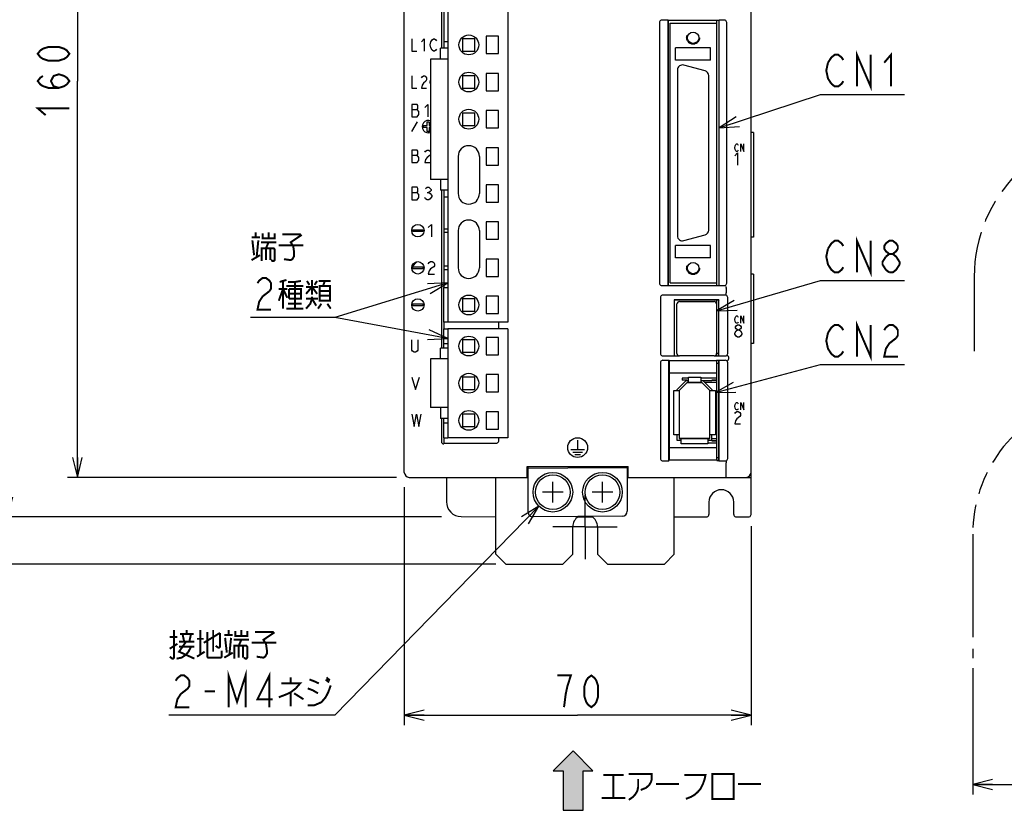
# Model space of a CAD drawing. Extents: x 61 to 816, y 33 to 560.
# Tile 4 of 20: x 332 to 531, y 213 to 372. Entities that reach past the tile are written whole.
import ezdxf

# ---------------------------------------------------------------- set-up
doc = ezdxf.new("R2010")
doc.units = 0
doc.header["$LTSCALE"] = 46.2
for name, pattern in [('CENTER', [0.6, 0.375, -0.075, 0.075, -0.075]), ('HIDDEN', [0.2, 0.1, -0.1]), ('PHANTOM', [0.8, 0.45, -0.05, 0.1, -0.05, 0.1, -0.05])]:
    doc.linetypes.add(name, pattern=pattern)
doc.layers.get('0').update_dxf_attribs({"linetype": 'CONTINUOUS'})
for name, color, linetype in [('ALL_AXIS', 7, 'CONTINUOUS'), ('ALL_CURVE', 7, 'CONTINUOUS'), ('ALL_DIM', 7, 'CONTINUOUS'), ('ALL_FEATURES', 7, 'CONTINUOUS'), ('ALL_NOTE', 7, 'CONTINUOUS'), ('DEFAULT_2', 8, 'HIDDEN')]:
    doc.layers.add(name, color=color, linetype=linetype)
doc.dimstyles.get("Standard").update_dxf_attribs({"dimtxt": 2.5, "dimasz": 2.5, "dimexe": 1.25, "dimexo": 0.625, "dimtad": 1, "dimcen": 2.5, "dimazin": 3, "dimtfac": 1, "dimtmove": 0, "dimatfit": 3})

# ---------------------------------------------------------------- blocks, each defined once
blk = doc.blocks.new('_OPEN')
at = {"color": 0, "linetype": 'BYBLOCK'}
for p, q in [((0, 0), (-1, 0.25)), ((-1, -0.25), (0, 0)), ((-1, 0), (0, 0))]:
    blk.add_line(p, q, dxfattribs=at)
blk = doc.blocks.new('*D3')
at = {"layer": 'ALL_DIM', "color": 2, "linetype": 'CONTINUOUS'}
for p, q in [((600, 270.66), (600, 216)), ((524.75, 241.5), (524.75, 216)), ((524.75, 218), (562.38, 218)), ((600, 218), (562.38, 218))]:
    blk.add_line(p, q, dxfattribs=at)
at = {"layer": 'ALL_DIM', "color": 2, "linetype": 'CONTINUOUS', "xscale": 4, "yscale": 4, "zscale": 4, "rotation": 180}
blk.add_blockref('_OPEN', (524.75, 218), dxfattribs=at)
at = {"layer": 'ALL_DIM', "color": 2, "linetype": 'CONTINUOUS', "xscale": 4, "yscale": 4, "zscale": 4}
blk.add_blockref('_OPEN', (600, 218), dxfattribs=at)
blk = doc.blocks.new('*D4')
at = {"layer": 'ALL_DIM', "color": 2, "linetype": 'CONTINUOUS'}
for p, q in [((409, 440), (342, 440)), ((344, 440), (344, 360)), ((344, 280), (344, 360)), ((408.45, 280), (342, 280))]:
    blk.add_line(p, q, dxfattribs=at)
at = {"layer": 'ALL_DIM', "color": 2, "linetype": 'CONTINUOUS', "xscale": 4, "yscale": 4, "zscale": 4}
for p, rotation in [((344, 440), 90), ((344, 280), 270)]:
    blk.add_blockref('_OPEN', p, dxfattribs=dict(at, rotation=rotation))
blk = doc.blocks.new('*D5')
at = {"layer": 'ALL_DIM', "color": 2, "linetype": 'CONTINUOUS'}
for p, q in [((410, 278.05), (410, 230)), ((480, 270.16), (480, 230)), ((410, 232), (445, 232)), ((480, 232), (445, 232))]:
    blk.add_line(p, q, dxfattribs=at)
at = {"layer": 'ALL_DIM', "color": 2, "linetype": 'CONTINUOUS', "xscale": 4, "yscale": 4, "zscale": 4, "rotation": 180}
blk.add_blockref('_OPEN', (410, 232), dxfattribs=at)
at = {"layer": 'ALL_DIM', "color": 2, "linetype": 'CONTINUOUS', "xscale": 4, "yscale": 4, "zscale": 4}
blk.add_blockref('_OPEN', (480, 232), dxfattribs=at)
blk = doc.blocks.new('*D9')
at = {"layer": 'ALL_DIM', "color": 2, "linetype": 'CONTINUOUS'}
for p, q in [((409, 440), (328, 440)), ((330, 440), (330, 356)), ((330, 272), (330, 356)), ((417.54, 272), (328, 272))]:
    blk.add_line(p, q, dxfattribs=at)
at = {"layer": 'ALL_DIM', "color": 2, "linetype": 'CONTINUOUS', "xscale": 4, "yscale": 4, "zscale": 4}
for p, rotation in [((330, 440), 90), ((330, 272), 270)]:
    blk.add_blockref('_OPEN', p, dxfattribs=dict(at, rotation=rotation))
blk = doc.blocks.new('*D10')
at = {"layer": 'ALL_DIM', "color": 2, "linetype": 'CONTINUOUS'}
for p, q in [((428.5, 457.5), (314, 457.5)), ((316, 457.5), (316, 360)), ((316, 262.5), (316, 360)), ((428.5, 262.5), (314, 262.5))]:
    blk.add_line(p, q, dxfattribs=at)
at = {"layer": 'ALL_DIM', "color": 2, "linetype": 'CONTINUOUS', "xscale": 4, "yscale": 4, "zscale": 4}
for p, rotation in [((316, 457.5), 90), ((316, 262.5), 270)]:
    blk.add_blockref('_OPEN', p, dxfattribs=dict(at, rotation=rotation))
blk = doc.blocks.new('ARROW_BL1', base_point=(444.08, 218.78))
at = {"color": 7, "linetype": 'CONTINUOUS'}
for p, q in [((444.08, 224.78), (440.08, 220.78)), ((448.08, 220.78), (444.08, 224.78)), ((440.08, 220.78), (442.08, 220.78)), ((442.08, 220.78), (442.08, 212.78)), ((446.08, 212.78), (446.08, 220.78)), ((446.08, 220.78), (448.08, 220.78)), ((442.08, 212.78), (446.08, 212.78))]:
    blk.add_line(p, q, dxfattribs=at)
for points in [[(440.08, 220.78), (444.08, 224.78), (442.08, 220.78)], [(444.08, 224.78), (446.08, 212.78), (442.08, 220.78)], [(446.08, 212.78), (444.08, 224.78), (446.08, 220.78)], [(444.08, 224.78), (448.08, 220.78), (446.08, 220.78)], [(446.08, 212.78), (442.08, 212.78), (442.08, 220.78)]]:
    blk.add_solid(points, dxfattribs=at)

msp = doc.modelspace()

# ---------------------------------------------------------------- linework, layer by layer
at = {"color": 7, "linetype": 'CONTINUOUS'}
for p, q in [((418, 386.3), (418, 368)), ((418, 336.6), (418, 318.3)), ((418, 311.3), (418, 310)), ((467.35, 300.05), (466.08, 300.05)), ((473.1, 300.05), (469.85, 300.05)), ((473.1, 299.65), (472.1, 299.65)), ((473.1, 299.55), (472.1, 299.55)), ((418, 288), (418, 286.755)), ((471.3, 286.95), (473.1, 286.95)), ((472.1, 287.45), (473.1, 287.45)), ((472.1, 287.35), (473.1, 287.35))]:
    msp.add_line(p, q, dxfattribs=at)
at = {"layer": 'ALL_AXIS', "color": 7, "linetype": 'CONTINUOUS'}
for p, q in [((418.775, 393.3), (418.775, 311.3)), ((430.925, 388.1), (430.925, 311.3)), ((473.1, 371.7), (473.1, 372.26)), ((426.525, 369.05), (426.525, 365.55)), ((429.025, 369.05), (426.525, 369.05)), ((429.025, 365.55), (429.025, 369.05)), ((415.325, 364.45), (415.325, 340.15)), ((418.775, 364.45), (415.325, 364.45)), ((426.525, 365.55), (429.025, 365.55)), ((465.15, 362.25), (465.15, 328.75)), ((470.709, 362.064), (466.409, 363.216)), ((426.525, 361.55), (426.525, 358.05)), ((429.025, 361.55), (426.525, 361.55)), ((429.025, 358.05), (429.025, 361.55)), ((471.45, 329.902), (471.45, 361.098)), ((426.525, 358.05), (429.025, 358.05)), ((426.525, 354.05), (426.525, 350.55)), ((429.025, 354.05), (426.525, 354.05)), ((429.025, 350.55), (429.025, 354.05)), ((426.525, 350.55), (429.025, 350.55)), ((426.525, 346.55), (426.525, 343.05)), ((429.025, 346.55), (426.525, 346.55)), ((429.025, 343.05), (429.025, 346.55)), ((426.525, 343.05), (429.025, 343.05)), ((418.775, 340.15), (415.325, 340.15)), ((429.025, 339.05), (426.525, 339.05)), ((426.525, 339.05), (426.525, 335.55)), ((429.025, 335.55), (429.025, 339.05)), ((426.525, 335.55), (429.025, 335.55)), ((429.025, 331.55), (426.525, 331.55)), ((426.525, 331.55), (426.525, 328.05)), ((429.025, 328.05), (429.025, 331.55)), ((426.525, 328.05), (429.025, 328.05)), ((466.409, 327.784), (470.709, 328.936)), ((429.025, 324.05), (426.525, 324.05)), ((426.525, 324.05), (426.525, 320.55)), ((429.025, 320.55), (429.025, 324.05)), ((426.525, 320.55), (429.025, 320.55)), ((473.1, 318.74), (473.1, 319.3)), ((429.025, 316.55), (426.525, 316.55)), ((426.525, 316.55), (426.525, 313.05)), ((429.025, 313.05), (429.025, 316.55)), ((465.05, 305), (465.05, 315)), ((465.55, 315.5), (472.55, 315.5)), ((473.05, 315), (473.05, 305)), ((473.1, 314.905), (473.05, 314.905)), ((473.1, 304.55), (473.1, 315.8)), ((426.525, 313.05), (429.025, 313.05)), ((430.925, 311.3), (418.775, 311.3)), ((430.925, 310), (418.775, 310)), ((418.775, 310), (418.775, 288)), ((429.025, 308.25), (426.525, 308.25)), ((426.525, 308.25), (426.525, 304.75)), ((429.025, 304.75), (429.025, 308.25)), ((430.925, 310), (430.925, 288)), ((424.275, 307.75), (421.775, 307.75)), ((421.775, 307.75), (421.775, 305.25)), ((424.275, 305.25), (424.275, 307.75)), ((421.775, 305.25), (424.275, 305.25)), ((426.525, 304.75), (429.025, 304.75)), ((472.55, 304.5), (465.55, 304.5)), ((473.1, 305.095), (473.05, 305.095)), ((473.1, 305.05), (473.5, 305.05)), ((418.775, 303.9), (415.325, 303.9)), ((415.325, 303.9), (415.325, 294.1)), ((473.1, 284), (473.1, 303.602)), ((473.1, 303.05), (473.5, 303.05)), ((429.025, 300.75), (426.525, 300.75)), ((426.525, 300.75), (426.525, 297.25)), ((429.025, 297.25), (429.025, 300.75)), ((426.525, 297.25), (429.025, 297.25)), ((418.775, 294.1), (415.325, 294.1)), ((429.025, 293.25), (426.525, 293.25)), ((426.525, 293.25), (426.525, 289.75)), ((429.025, 289.75), (429.025, 293.25)), ((426.525, 289.75), (429.025, 289.75)), ((430.925, 288), (418.775, 288)), ((473.1, 284), (473.5, 284)), ((455, 282.122), (455.2, 282.126))]:
    msp.add_line(p, q, dxfattribs=at)
at = {"layer": 'ALL_AXIS', "color": 7, "linetype": 'CENTER'}
for q in [(446.5, 276.5), (440, 270), (453, 270), (446.5, 263.5)]:
    msp.add_line((446.5, 270), q, dxfattribs=at)
at = {"layer": 'ALL_AXIS', "color": 3, "linetype": 'CONTINUOUS'}
for p, q in [((444, 264.5), (444, 270)), ((449, 270), (449, 264.5)), ((442, 262.5), (444, 264.5)), ((449, 264.5), (451, 262.5)), ((430.5, 262.5), (442, 262.5)), ((451, 262.5), (462.5, 262.5))]:
    msp.add_line(p, q, dxfattribs=at)
at = {"layer": 'ALL_AXIS', "color": 7, "linetype": 'CONTINUOUS'}
for centre, radius in [((423.025, 367.3), 2), ((423.025, 359.8), 2), ((423.025, 352.3), 2), ((423.025, 314.8), 2), ((423.025, 306.5), 2), ((423.025, 299), 2), ((423.025, 291.5), 2), ((440, 277), 4), ((440, 277), 3.5), ((450, 277), 4), ((450, 277), 3.5)]:
    msp.add_circle(centre, radius, dxfattribs=at)
for centre, radius, start, end in [((466.15, 362.25), 1, 75, 180), ((470.45, 361.098), 1, 0, 75), ((466.15, 328.75), 1, 180, 285), ((470.45, 329.902), 1, 285, 360), ((465.55, 315), 0.5, 90, 180), ((472.55, 315), 0.5, 0, 90), ((465.55, 305), 0.5, 180, 270), ((472.55, 305), 0.5, 270, 360)]:
    msp.add_arc(centre, radius, start, end, dxfattribs=at)
at = {"layer": 'ALL_AXIS', "color": 3, "linetype": 'CONTINUOUS'}
for start, end in [(122.98128, 180), (0, 57.93177)]:
    msp.add_arc((446.5, 270), 2.5, start, end, dxfattribs=at)
at = {"layer": 'ALL_CURVE', "color": 4, "linetype": 'CONTINUOUS'}
for p, q in [((411.5, 368.55), (411.5, 366.05)), ((413.5, 367.925), (414, 368.55)), ((414, 368.55), (414, 366.05)), ((415.25, 367.3), (415.375, 367.925)), ((415.375, 367.925), (415.625, 368.342)), ((415.625, 368.342), (415.875, 368.55)), ((415.875, 368.55), (416.125, 368.55)), ((416.125, 368.55), (416.375, 368.342)), ((416.375, 368.342), (416.5, 368.133)), ((411.5, 366.05), (412.5, 366.05)), ((415.375, 366.675), (415.25, 367.3)), ((415.625, 366.258), (415.375, 366.675)), ((415.875, 366.05), (415.625, 366.258)), ((416.125, 366.05), (415.875, 366.05)), ((416.375, 366.258), (416.125, 366.05)), ((416.5, 366.467), (416.375, 366.258)), ((411.5, 361.05), (411.5, 358.55)), ((413.5, 360.633), (413.625, 360.842)), ((413.625, 360.842), (413.875, 361.05)), ((413.875, 361.05), (414.125, 361.05)), ((414.375, 360.008), (413.875, 359.592)), ((414.125, 361.05), (414.375, 360.842)), ((414.375, 360.842), (414.5, 360.633)), ((414.5, 360.217), (414.375, 360.008)), ((414.5, 360.633), (414.5, 360.217)), ((415.25, 359.8), (415.325, 360.175)), ((415.325, 359.425), (415.25, 359.8)), ((411.5, 358.55), (412.5, 358.55)), ((413.625, 359.175), (413.5, 358.55)), ((413.5, 358.55), (414.5, 358.55)), ((413.875, 359.592), (413.625, 359.175)), ((411.5, 355.3), (411.5, 352.8)), ((412.594, 355.3), (411.5, 355.3)), ((411.5, 354.258), (412.594, 354.258)), ((412.75, 355.092), (412.594, 355.3)), ((412.594, 354.258), (412.75, 354.467)), ((412.906, 353.842), (412.594, 354.258)), ((412.75, 354.467), (412.75, 355.092)), ((412.906, 353.217), (412.906, 353.842)), ((414.156, 354.675), (414.781, 355.3)), ((414.781, 355.3), (414.781, 352.8)), ((411.5, 352.8), (412.594, 352.8)), ((412.594, 352.8), (412.906, 353.217)), ((411.5, 349.8), (412.655, 351.8)), ((413.85, 350.6), (413.85, 351)), ((413.85, 351), (414.65, 351)), ((414.65, 350.6), (413.85, 350.6)), ((414.65, 351), (414.65, 351.8)), ((414.65, 351.8), (415.05, 351.8)), ((414.65, 349.8), (414.65, 350.6)), ((415.05, 351.8), (415.05, 351)), ((415.05, 351), (415.325, 351)), ((415.05, 350.6), (415.05, 349.8)), ((415.325, 350.6), (415.05, 350.6)), ((415.05, 349.8), (414.65, 349.8)), ((411.5, 346.05), (411.5, 343.55)), ((412.594, 346.05), (411.5, 346.05)), ((412.75, 345.842), (412.594, 346.05)), ((414.312, 345.842), (414.625, 346.05)), ((414.625, 346.05), (414.938, 346.05)), ((414.938, 346.05), (415.25, 345.842)), ((476.705, 346.55), (476.775, 346.925)), ((476.775, 346.175), (476.705, 346.55)), ((476.775, 346.925), (476.914, 347.175)), ((476.914, 345.925), (476.775, 346.175)), ((476.914, 347.175), (477.053, 347.3)), ((477.053, 345.8), (476.914, 345.925)), ((477.053, 347.3), (477.193, 347.3)), ((477.193, 347.3), (477.332, 347.175)), ((477.332, 345.925), (477.193, 345.8)), ((477.332, 347.175), (477.402, 347.05)), ((477.402, 346.05), (477.332, 345.925)), ((477.959, 347.3), (478.516, 345.8)), ((477.959, 345.8), (477.959, 347.3)), ((478.516, 345.8), (478.516, 347.3)), ((411.5, 345.008), (412.594, 345.008)), ((412.594, 345.008), (412.75, 345.217)), ((412.906, 344.592), (412.594, 345.008)), ((412.594, 343.55), (412.906, 343.967)), ((412.75, 345.217), (412.75, 345.842)), ((412.906, 343.967), (412.906, 344.592)), ((414.156, 345.633), (414.312, 345.842)), ((414.312, 344.175), (414.156, 343.55)), ((414.625, 344.592), (414.312, 344.175)), ((415.25, 345.008), (414.625, 344.592)), ((415.25, 345.842), (415.325, 345.742)), ((415.325, 345.108), (415.25, 345.008)), ((476.705, 344.875), (477.286, 345.5)), ((477.193, 345.8), (477.053, 345.8)), ((477.286, 345.5), (477.286, 343)), ((411.5, 343.55), (412.594, 343.55)), ((414.156, 343.55), (415.325, 343.55)), ((411.5, 338.55), (411.5, 336.05)), ((412.594, 338.55), (411.5, 338.55)), ((412.75, 338.342), (412.594, 338.55)), ((412.75, 337.717), (412.75, 338.342)), ((414.312, 338.342), (414.625, 338.55)), ((414.625, 338.55), (414.938, 338.55)), ((414.938, 338.55), (415.25, 338.342)), ((415.25, 338.342), (415.406, 338.133)), ((415.406, 337.925), (415.25, 337.717)), ((415.406, 338.133), (415.406, 337.925)), ((411.5, 337.508), (412.594, 337.508)), ((411.5, 336.05), (412.594, 336.05)), ((412.594, 337.508), (412.75, 337.717)), ((412.906, 337.092), (412.594, 337.508)), ((412.594, 336.05), (412.906, 336.467)), ((412.906, 336.467), (412.906, 337.092)), ((414.312, 336.258), (414.156, 336.467)), ((414.625, 336.05), (414.312, 336.258)), ((414.625, 337.508), (414.938, 337.508)), ((414.938, 336.05), (414.625, 336.05)), ((415.25, 337.717), (414.938, 337.508)), ((414.938, 337.508), (415.25, 337.3)), ((415.25, 336.258), (414.938, 336.05)), ((415.25, 337.3), (415.562, 336.883)), ((415.562, 336.675), (415.25, 336.258)), ((415.562, 336.883), (415.562, 336.675)), ((411.75, 329.6), (411.75, 330)), ((411.75, 330), (413.75, 330)), ((413.75, 330), (413.75, 329.6)), ((414.85, 330.425), (415.475, 331.05)), ((415.475, 331.05), (415.475, 328.55)), ((413.75, 329.6), (411.75, 329.6)), ((411.75, 322.1), (411.75, 322.5)), ((411.75, 322.5), (413.75, 322.5)), ((413.75, 322.1), (411.75, 322.1)), ((413.75, 322.5), (413.75, 322.1)), ((414.85, 323.133), (415.006, 323.342)), ((415.006, 323.342), (415.319, 323.55)), ((415.319, 322.092), (415.006, 321.675)), ((415.319, 323.55), (415.631, 323.55)), ((415.944, 322.508), (415.319, 322.092)), ((415.631, 323.55), (415.944, 323.342)), ((415.944, 323.342), (416.1, 323.133)), ((416.1, 322.717), (415.944, 322.508)), ((416.1, 323.133), (416.1, 322.717)), ((415.006, 321.675), (414.85, 321.05)), ((414.85, 321.05), (416.1, 321.05)), ((411.75, 315), (413.75, 315)), ((411.75, 314.6), (411.75, 315)), ((413.75, 314.6), (411.75, 314.6)), ((413.75, 315), (413.75, 314.6)), ((476.705, 311.85), (476.775, 312.225)), ((476.775, 312.225), (476.914, 312.475)), ((476.914, 312.475), (477.053, 312.6)), ((477.053, 312.6), (477.193, 312.6)), ((477.193, 312.6), (477.332, 312.475)), ((477.332, 312.475), (477.402, 312.35)), ((477.959, 312.6), (478.516, 311.1)), ((477.959, 311.1), (477.959, 312.6)), ((478.516, 311.1), (478.516, 312.6)), ((476.775, 311.475), (476.705, 311.85)), ((476.914, 311.225), (476.775, 311.475)), ((476.85, 310.383), (476.995, 310.592)), ((476.85, 310.175), (476.85, 310.383)), ((476.995, 309.967), (476.85, 310.175)), ((477.053, 311.1), (476.914, 311.225)), ((476.995, 310.592), (477.286, 310.8)), ((477.193, 311.1), (477.053, 311.1)), ((477.332, 311.225), (477.193, 311.1)), ((477.286, 310.8), (477.576, 310.8)), ((477.402, 311.35), (477.332, 311.225)), ((477.576, 310.8), (477.866, 310.592)), ((477.866, 310.592), (478.011, 310.383)), ((478.011, 310.175), (477.866, 309.967)), ((478.011, 310.383), (478.011, 310.175)), ((476.705, 309.133), (476.995, 309.55)), ((476.705, 308.925), (476.705, 309.133)), ((476.995, 308.508), (476.705, 308.925)), ((477.286, 309.758), (476.995, 309.967)), ((476.995, 309.55), (477.286, 309.758)), ((477.286, 308.3), (476.995, 308.508)), ((477.286, 309.758), (477.576, 309.758)), ((477.576, 308.3), (477.286, 308.3)), ((477.866, 309.967), (477.576, 309.758)), ((477.576, 309.758), (477.866, 309.55)), ((477.866, 308.508), (477.576, 308.3)), ((477.866, 309.55), (478.156, 309.133)), ((478.156, 308.925), (477.866, 308.508)), ((478.156, 309.133), (478.156, 308.925)), ((411.5, 305.667), (411.5, 307.75)), ((412.75, 307.75), (412.75, 305.667)), ((411.656, 305.458), (411.5, 305.667)), ((411.969, 305.25), (411.656, 305.458)), ((412.281, 305.25), (411.969, 305.25)), ((412.594, 305.458), (412.281, 305.25)), ((412.75, 305.667), (412.594, 305.458)), ((411.5, 300.25), (412.281, 297.75)), ((412.281, 297.75), (413.062, 300.25)), ((476.705, 294.35), (476.775, 294.725)), ((476.775, 293.975), (476.705, 294.35)), ((476.775, 294.725), (476.914, 294.975)), ((476.914, 294.975), (477.053, 295.1)), ((477.053, 295.1), (477.193, 295.1)), ((477.193, 295.1), (477.332, 294.975)), ((477.332, 294.975), (477.402, 294.85)), ((477.959, 295.1), (478.516, 293.6)), ((477.959, 293.6), (477.959, 295.1)), ((478.516, 293.6), (478.516, 295.1)), ((411.5, 292.75), (411.969, 290.25)), ((411.969, 290.25), (412.438, 292.75)), ((412.438, 292.75), (412.906, 290.25)), ((412.906, 290.25), (413.375, 292.75)), ((476.705, 292.883), (476.85, 293.092)), ((476.914, 293.725), (476.775, 293.975)), ((476.85, 293.092), (477.14, 293.3)), ((477.053, 293.6), (476.914, 293.725)), ((477.193, 293.6), (477.053, 293.6)), ((477.14, 293.3), (477.431, 293.3)), ((477.721, 292.258), (477.14, 291.842)), ((477.332, 293.725), (477.193, 293.6)), ((477.402, 293.85), (477.332, 293.725)), ((477.431, 293.3), (477.721, 293.092)), ((477.721, 293.092), (477.866, 292.883)), ((477.866, 292.467), (477.721, 292.258)), ((477.866, 292.883), (477.866, 292.467)), ((476.85, 291.425), (476.705, 290.8)), ((476.705, 290.8), (477.866, 290.8)), ((477.14, 291.842), (476.85, 291.425)), ((445, 287.5), (445, 285.6)), ((443.6, 285.6), (446.4, 285.6)), ((444, 285.1), (446, 285.1)), ((444.4, 284.6), (445.6, 284.6))]:
    msp.add_line(p, q, dxfattribs=at)
at = {"layer": 'ALL_CURVE', "color": 2, "linetype": 'CONTINUOUS'}
for p, q in [((414.85, 349.55), (415.325, 350.025)), ((411.509, 322.45), (412.6, 323.541))]:
    msp.add_line(p, q, dxfattribs=at)
at = {"layer": 'ALL_CURVE', "color": 40, "linetype": 'CONTINUOUS'}
for p, q in [((465.5, 297.55), (467.1, 299.15)), ((467.1, 299.15), (470.1, 299.15)), ((470.1, 299.15), (471.7, 297.55)), ((465.5, 297.55), (465.5, 287.85)), ((471.7, 287.85), (471.7, 297.55)), ((471.7, 287.85), (465.5, 287.85)), ((440, 274.9), (440, 279.1)), ((450, 274.9), (450, 279.1)), ((442.1, 277), (437.9, 277)), ((452.1, 277), (447.9, 277))]:
    msp.add_line(p, q, dxfattribs=at)
at = {"layer": 'ALL_CURVE', "color": 4, "linetype": 'CONTINUOUS'}
for centre, radius in [((412.75, 329.8), 1.25), ((412.75, 322.3), 1.25), ((412.75, 314.8), 1.25), ((445, 286), 2)]:
    msp.add_circle(centre, radius, dxfattribs=at)
msp.add_arc((414.85, 350.8), 1.25, 67.66317, 292.33683, dxfattribs=at)
at = {"layer": 'ALL_DIM', "color": 2, "linetype": 'CONTINUOUS', "const_width": 0.4}
for points in [[(342.4, 365.504), (341.867, 364.816), (341.333, 364.472), (340.267, 364.128), (338.133, 364.128), (337.067, 364.472), (336.533, 364.816), (336, 365.504), (336.533, 366.192), (337.067, 366.536), (338.133, 366.88), (340.267, 366.88), (341.333, 366.536), (341.867, 366.192), (342.4, 365.504)], [(340.267, 358.624), (339.2, 358.968), (338.667, 360), (339.2, 361.032), (340.267, 361.376), (341.333, 361.032), (341.867, 360.688), (342.4, 360), (341.867, 359.312), (341.333, 358.968), (340.267, 358.624), (338.133, 358.624), (337.067, 358.968), (336.533, 359.312), (336, 360), (336.533, 360.688), (337.067, 361.032)], [(337.6, 353.12), (336, 354.496), (342.4, 354.496)], [(442.248, 233.6), (442.592, 236.267), (442.936, 237.867), (443.28, 238.933), (443.624, 240), (440.872, 240)], [(447.752, 233.6), (447.064, 234.133), (446.72, 234.667), (446.376, 235.733), (446.376, 237.867), (446.72, 238.933), (447.064, 239.467), (447.752, 240), (448.44, 239.467), (448.784, 238.933), (449.128, 237.867), (449.128, 235.733), (448.784, 234.667), (448.44, 234.133), (447.752, 233.6)]]:
    msp.add_lwpolyline(points, dxfattribs=at)
at = {"layer": 'ALL_FEATURES', "color": 7, "linetype": 'CONTINUOUS'}
for p, q in [((410, 281), (410, 439)), ((480, 272.5), (480, 439)), ((417.5, 394.046), (417.5, 366.65)), ((461.5, 371.8), (461.5, 319.2)), ((463.265, 372.3), (462, 372.3)), ((463.265, 318.7), (463.265, 372.3)), ((463.265, 372.3), (463.3, 372.26)), ((463.3, 372.26), (463.3, 318.74)), ((473.5, 372.26), (463.3, 372.26)), ((463.7, 319.3), (463.7, 371.7)), ((463.7, 371.7), (473.1, 371.7)), ((473.1, 319.3), (473.1, 371.7)), ((473.5, 372.26), (473.535, 372.3)), ((473.5, 372.26), (473.5, 318.74)), ((474.6, 372.3), (473.535, 372.3)), ((473.535, 318.7), (473.535, 372.3)), ((475.1, 319.2), (475.1, 371.8)), ((418, 368), (418, 366.65)), ((418, 368), (418.775, 368)), ((421.775, 368.55), (421.775, 366.05)), ((424.275, 368.55), (421.775, 368.55)), ((424.275, 366.05), (424.275, 368.55)), ((417.335, 364.45), (417.335, 366.65)), ((418.775, 366.65), (417.335, 366.65)), ((421.775, 366.05), (424.275, 366.05)), ((471.85, 366.7), (464.75, 366.7)), ((464.75, 364.2), (464.75, 366.7)), ((471.85, 364.2), (471.85, 366.7)), ((471.85, 364.2), (464.75, 364.2)), ((421.775, 361.05), (421.775, 358.55)), ((424.275, 361.05), (421.775, 361.05)), ((424.275, 358.55), (424.275, 361.05)), ((421.775, 358.55), (424.275, 358.55)), ((421.775, 353.55), (421.775, 351.05)), ((424.275, 353.55), (421.775, 353.55)), ((424.275, 351.05), (424.275, 353.55)), ((421.775, 351.05), (424.275, 351.05)), ((480.5, 349.6), (480, 349.6)), ((480.5, 349.6), (480.5, 328.5)), ((420.875, 344.8), (420.875, 337.3)), ((425.175, 344.8), (425.175, 337.3)), ((417.335, 340.15), (417.335, 337.95)), ((418.775, 337.95), (417.335, 337.95)), ((417.5, 337.95), (417.5, 306.1)), ((418, 337.95), (418, 336.6)), ((418, 336.6), (418.775, 336.6)), ((418.775, 330.12), (418, 330.12)), ((418, 329.48), (418.775, 329.48)), ((420.875, 329.8), (420.875, 322.3)), ((425.175, 329.8), (425.175, 322.3)), ((480.5, 328.5), (480, 328.5)), ((471.85, 326.8), (464.75, 326.8)), ((464.75, 324.3), (464.75, 326.8)), ((471.85, 324.3), (471.85, 326.8)), ((471.85, 324.3), (464.75, 324.3)), ((418.775, 322.62), (418, 322.62)), ((418, 321.98), (418.775, 321.98)), ((480.5, 321), (480, 321)), ((480.5, 321), (480.5, 307)), ((418, 318.3), (418.775, 318.3)), ((418, 311.3), (418, 318.3)), ((462, 318.7), (463.265, 318.7)), ((463.265, 318.7), (463.3, 318.74)), ((463.3, 318.74), (473.5, 318.74)), ((463.7, 319.3), (473.1, 319.3)), ((473.5, 318.74), (473.535, 318.7)), ((473.535, 318.7), (474.6, 318.7)), ((475, 318.217), (475, 317.262)), ((424.275, 316.05), (421.775, 316.05)), ((421.775, 316.05), (421.775, 313.55)), ((424.275, 313.55), (424.275, 316.05)), ((461.7, 316.304), (461.7, 305.031)), ((474.804, 316.8), (462.196, 316.8)), ((475.3, 305.031), (475.3, 316.304)), ((473.517, 315.817), (464.483, 315.817)), ((464.483, 315.817), (464.5, 315.8)), ((464.483, 315.817), (464.483, 304.533)), ((473.5, 315.8), (464.5, 315.8)), ((464.5, 315.8), (464.5, 304.55)), ((473.517, 315.817), (473.5, 315.8)), ((473.5, 304.55), (473.5, 315.8)), ((473.517, 304.533), (473.517, 315.817)), ((421.775, 313.55), (424.275, 313.55)), ((473.1, 313.735), (473.05, 313.735)), ((473.1, 312.855), (473.05, 312.855)), ((418.775, 311.3), (418, 311.3)), ((429.082, 310), (429.082, 311.3)), ((473.1, 310.32), (473.05, 310.32)), ((418, 310), (418.775, 310)), ((418, 306.1), (418, 310)), ((473.1, 309.68), (473.05, 309.68)), ((418, 307), (418.775, 307)), ((473.1, 307.145), (473.05, 307.145)), ((473.1, 306.265), (473.05, 306.265)), ((480.5, 307), (480, 307)), ((418.775, 306.1), (417.335, 306.1)), ((417.335, 303.9), (417.335, 306.1)), ((462.203, 304.533), (464.483, 304.533)), ((464.483, 304.533), (464.5, 304.55)), ((464.5, 304.55), (465.363, 304.55)), ((472.737, 304.55), (473.5, 304.55)), ((473.517, 304.533), (473.5, 304.55)), ((473.517, 304.533), (474.797, 304.533)), ((475.475, 304.337), (475.475, 303.833)), ((461.7, 303.138), (461.7, 283.797)), ((462.203, 303.637), (463.413, 303.637)), ((463.413, 303.637), (463.483, 303.567)), ((463.413, 283.3), (463.413, 303.637)), ((463.483, 303.567), (473.048, 303.567)), ((463.483, 303.567), (463.483, 301.067)), ((473.083, 303.602), (473.048, 303.567)), ((473.048, 303.567), (473.048, 301.067)), ((473.483, 303.602), (473.083, 303.602)), ((473.483, 303.602), (473.517, 303.637)), ((473.5, 303.62), (473.5, 283.367)), ((473.517, 303.637), (474.797, 303.637)), ((473.517, 283.3), (473.517, 303.637)), ((475.3, 283.797), (475.3, 303.138)), ((424.275, 300.25), (421.775, 300.25)), ((421.775, 300.25), (421.775, 297.75)), ((424.275, 297.75), (424.275, 300.25)), ((463.483, 301.067), (473.048, 301.067)), ((463.483, 301.067), (463.5, 301.05)), ((473.03, 301.05), (463.5, 301.05)), ((463.5, 301.05), (463.5, 286.05)), ((467.35, 300.25), (469.85, 300.25)), ((467.35, 299.15), (467.35, 300.25)), ((469.85, 300.25), (469.85, 299.15)), ((473.03, 301.05), (473.048, 301.067)), ((465.1, 297.716), (466.934, 299.55)), ((467.1, 299.15), (465.5, 297.55)), ((466.08, 300.05), (466.08, 299.65)), ((467.08, 299.65), (466.08, 299.65)), ((466.934, 299.55), (467.35, 299.55)), ((467.08, 299.65), (467.08, 299.55)), ((470.1, 299.15), (467.1, 299.15)), ((469.85, 299.55), (472.1, 299.55)), ((471.7, 297.55), (470.1, 299.15)), ((470.266, 299.55), (472.1, 297.716)), ((473.1, 299.15), (470.666, 299.15)), ((472.1, 299.55), (472.1, 299.65)), ((421.775, 297.75), (424.275, 297.75)), ((464.4, 297.55), (465.5, 297.55)), ((464.4, 288.55), (464.4, 297.55)), ((465.1, 297.55), (465.1, 297.716)), ((465.5, 297.55), (465.5, 287.85)), ((471.7, 297.55), (472.8, 297.55)), ((471.7, 287.85), (471.7, 297.55)), ((472.1, 297.716), (472.1, 297.55)), ((472.8, 297.55), (472.8, 288.55)), ((417.335, 294.1), (417.335, 291.9)), ((424.275, 292.75), (421.775, 292.75)), ((421.775, 292.75), (421.775, 290.25)), ((424.275, 290.25), (424.275, 292.75)), ((418.775, 291.9), (417.335, 291.9)), ((417.5, 291.9), (417.5, 287.254)), ((418, 288), (418, 291.9)), ((418, 291), (418.775, 291)), ((421.775, 290.25), (424.275, 290.25)), ((465.5, 288.55), (464.4, 288.55)), ((465.1, 287.45), (465.1, 288.55)), ((472.8, 288.55), (471.7, 288.55)), ((472.1, 287.35), (472.1, 288.55)), ((417.902, 286.764), (418, 286.755)), ((418, 288), (418.775, 288)), ((418.079, 286.918), (418, 286.755)), ((418.079, 286.918), (428.582, 286.918)), ((429.082, 287.418), (429.082, 288)), ((465.9, 287.45), (465.1, 287.45)), ((465.5, 287.85), (471.7, 287.85)), ((465.9, 286.75), (465.9, 287.85)), ((471.3, 286.75), (465.9, 286.75)), ((471.3, 287.85), (471.3, 286.75)), ((472.1, 287.45), (471.3, 287.45)), ((472.1, 287.85), (473.1, 287.85)), ((463.483, 286.033), (463.5, 286.05)), ((463.483, 286.033), (473.048, 286.033)), ((463.483, 286.033), (463.483, 283.567)), ((463.5, 286.05), (473.03, 286.05)), ((473.03, 286.05), (473.048, 286.033)), ((473.048, 286.033), (473.048, 283.567)), ((462.2, 283.3), (463.413, 283.3)), ((463.413, 283.3), (463.483, 283.567)), ((463.483, 283.567), (473.048, 283.567)), ((473.1, 283.367), (473.048, 283.567)), ((473.065, 283.5), (473.5, 283.5)), ((473.1, 283.367), (473.5, 283.367)), ((473.5, 283.367), (473.517, 283.3)), ((473.517, 283.3), (474.8, 283.3)), ((475, 280), (475, 282.918)), ((434.8, 282.2), (455.2, 282.2)), ((434.8, 280), (434.8, 282.2)), ((434.8, 281.602), (435, 281.6)), ((434.8, 281.102), (435, 281.1)), ((435, 273.009), (435, 282.2)), ((435, 281.86), (451, 282)), ((451, 282), (451, 282.2)), ((451, 282), (455, 281.965)), ((455, 282.2), (455, 273.166)), ((455.2, 280), (455.2, 282.2)), ((411, 280), (435, 280)), ((418.506, 280), (418.506, 275.083)), ((455.2, 280), (480, 280)), ((471.5, 275), (471.5, 272.5)), ((476.5, 272.5), (476.5, 275)), ((421.481, 272.084), (428.5, 272.022)), ((454.009, 272.166), (436.009, 272.009)), ((445.023, 272), (447.977, 272)), ((464.5, 272), (471, 272)), ((477, 272), (479.5, 272))]:
    msp.add_line(p, q, dxfattribs=at)
at = {"layer": 'ALL_FEATURES', "color": 8, "linetype": 'PHANTOM'}
for p, q in [((525.045, 320.5), (525.045, 305.5)), ((524.75, 268.5), (524.75, 243.5))]:
    msp.add_line(p, q, dxfattribs=at)
at = {"layer": 'ALL_FEATURES', "color": 3, "linetype": 'CONTINUOUS'}
for p, q in [((428.5, 264.5), (428.5, 280)), ((455, 280), (455.2, 280)), ((464.5, 264.5), (464.5, 280)), ((428.5, 264.5), (430.5, 262.5)), ((462.5, 262.5), (464.5, 264.5))]:
    msp.add_line(p, q, dxfattribs=at)
at = {"layer": 'ALL_FEATURES', "color": 7, "linetype": 'CONTINUOUS'}
for points in [[(462, 372.3), (461.845, 372.276), (461.706, 372.205), (461.595, 372.094), (461.524, 371.955), (461.5, 371.8)], [(475.1, 371.8), (475.076, 371.955), (475.005, 372.094), (474.894, 372.205), (474.755, 372.276), (474.6, 372.3)], [(461.5, 319.2), (461.524, 319.045), (461.595, 318.906), (461.706, 318.795), (461.845, 318.724), (462, 318.7)], [(474.6, 318.7), (474.755, 318.724), (474.894, 318.795), (475.005, 318.906), (475.076, 319.045), (475.1, 319.2)], [(474.885, 318.521), (474.91, 318.499), (474.94, 318.44), (474.971, 318.349), (474.998, 318.239)], [(475, 318.217), (475, 318.225), (474.999, 318.232), (474.998, 318.239)], [(462.196, 316.8), (462.041, 316.776), (461.903, 316.706), (461.794, 316.597), (461.724, 316.459), (461.7, 316.304)], [(475.3, 316.304), (475.276, 316.459), (475.206, 316.597), (475.097, 316.706), (474.959, 316.776), (474.804, 316.8)], [(474.942, 316.965), (474.952, 316.976), (474.961, 316.994), (474.97, 317.019)], [(474.97, 317.019), (474.984, 317.087), (474.995, 317.172), (475, 317.266)], [(461.7, 305.031), (461.724, 304.878), (461.795, 304.739), (461.906, 304.629), (462.047, 304.557), (462.203, 304.533)], [(474.797, 304.533), (474.953, 304.557), (475.094, 304.629), (475.205, 304.739), (475.276, 304.878), (475.3, 305.031)], [(475.238, 304.615), (475.269, 304.601), (475.32, 304.558), (475.385, 304.489), (475.454, 304.405)], [(475.475, 304.337), (475.472, 304.362), (475.465, 304.385), (475.454, 304.405)], [(462.203, 303.637), (462.047, 303.613), (461.906, 303.541), (461.795, 303.431), (461.724, 303.292), (461.7, 303.138)], [(475.3, 303.138), (475.276, 303.292), (475.205, 303.431), (475.094, 303.541), (474.953, 303.613), (474.797, 303.637)], [(475.238, 303.555), (475.269, 303.569), (475.32, 303.612), (475.385, 303.681), (475.454, 303.765)], [(475.454, 303.765), (475.465, 303.785), (475.472, 303.808), (475.475, 303.833)], [(417.5, 287.254), (417.51, 287.157), (417.538, 287.063), (417.584, 286.977), (417.646, 286.901), (417.722, 286.839), (417.809, 286.792), (417.902, 286.764)], [(428.582, 286.918), (428.691, 286.93), (428.796, 286.966), (428.892, 287.026), (428.973, 287.105), (429.033, 287.201), (429.07, 287.308), (429.082, 287.418)], [(461.7, 283.797), (461.724, 283.643), (461.795, 283.505), (461.905, 283.395), (462.044, 283.325), (462.2, 283.3)], [(474.8, 283.3), (474.956, 283.325), (475.095, 283.395), (475.205, 283.505), (475.276, 283.643), (475.3, 283.797)], [(474.942, 283.219), (474.949, 283.214), (474.956, 283.205), (474.963, 283.192)], [(474.963, 283.192), (474.981, 283.125), (474.994, 283.029), (475, 282.918)], [(418.506, 275.083), (418.563, 274.501), (418.731, 273.942), (419.006, 273.425), (419.375, 272.972), (419.825, 272.599), (420.34, 272.32), (420.899, 272.146), (421.481, 272.084)], [(471, 272), (471.154, 272.024), (471.294, 272.096), (471.405, 272.206), (471.476, 272.345), (471.5, 272.5)], [(476.5, 272.5), (476.524, 272.345), (476.595, 272.206), (476.706, 272.096), (476.846, 272.024), (477, 272)], [(479.5, 272), (479.655, 272.024), (479.794, 272.095), (479.905, 272.206), (479.976, 272.346), (480, 272.5)]]:
    msp.add_lwpolyline(points, dxfattribs=at)
for centre in [(468.3, 368.75), (468.3, 322.25)]:
    msp.add_circle(centre, 1.154, dxfattribs=at)
at = {"layer": 'ALL_FEATURES', "color": 8, "linetype": 'PHANTOM'}
for centre, radius, start in [((554.395, 320.5), 29.35, 90), ((553, 268.5), 28.25, 106.92808)]:
    msp.add_arc(centre, radius, start, 180, dxfattribs=at)
at = {"layer": 'ALL_FEATURES', "color": 7, "linetype": 'CONTINUOUS'}
for centre, radius, start, end in [((423.025, 344.8), 2.15, 0, 180), ((423.025, 337.3), 2.15, 180, 360), ((423.025, 329.8), 2.15, 0, 180), ((423.025, 322.3), 2.15, 180, 360), ((472.8, 283.595), 0.3, 336.20496, 342.20158), ((411, 281), 1, 180, 270), ((479, 281), 1, 270, 360), ((474, 275), 2.5, 0, 180), ((436, 273.009), 1, 180, 270.5), ((454, 273.166), 1, 270.5, 360)]:
    msp.add_arc(centre, radius, start, end, dxfattribs=at)
at = {"layer": 'ALL_NOTE', "color": 2, "linetype": 'CONTINUOUS'}
for p, q in [((473.535, 350.553), (494, 357.313)), ((494, 357.313), (494.5, 357.313)), ((494.5, 357.313), (511.012, 357.313)), ((418.775, 319.255), (396, 312.25)), ((473.05, 313.586), (494, 319.763)), ((494, 319.763), (494.5, 319.763)), ((494.5, 319.763), (511.012, 319.763)), ((395.5, 312.25), (378.988, 312.25)), ((395.5, 312.25), (378.988, 312.25)), ((396, 312.25), (395.5, 312.25)), ((396, 312.25), (395.5, 312.25)), ((418.775, 308.056), (396, 312.25)), ((472.8, 297.138), (494, 302.778)), ((494, 302.778), (494.5, 302.778)), ((494.5, 302.778), (511.012, 302.778)), ((437.172, 274.172), (396, 232)), ((395.5, 232), (362.476, 232)), ((396, 232), (395.5, 232))]:
    msp.add_line(p, q, dxfattribs=at)
at = {"layer": 'ALL_NOTE', "color": 2, "linetype": 'CONTINUOUS', "const_width": 0.4}
for points in [[(501.38, 358.913), (501.38, 365.313), (504.132, 358.913), (504.132, 365.313)], [(506.884, 363.713), (508.26, 365.313), (508.26, 358.913)], [(496.22, 359.447), (495.532, 360.513), (495.188, 362.113), (495.532, 363.713)], [(495.532, 363.713), (496.22, 364.78), (496.908, 365.313), (497.596, 365.313), (498.284, 364.78), (498.628, 364.247)], [(498.628, 359.98), (498.284, 359.447), (497.596, 358.913), (496.908, 358.913), (496.22, 359.447)], [(379.16, 328.45), (380.88, 328.45)], [(379.332, 327.85), (379.676, 324.85)], [(380.02, 328.45), (380.02, 329.45)], [(380.192, 324.45), (380.536, 327.85)], [(381.396, 329.25), (381.396, 328.25), (383.804, 328.25), (383.804, 329.25)], [(382.6, 329.45), (382.6, 328.25)], [(385.352, 329.05), (388.964, 329.05), (389.136, 328.85), (387.072, 327.45), (387.588, 326.65), (387.76, 325.45), (387.76, 324.65), (387.416, 324.05), (387.072, 323.85), (385.696, 324.05)], [(501.38, 321.363), (501.38, 327.763), (504.132, 321.363), (504.132, 327.763)], [(381.052, 327.45), (384.148, 327.45)], [(381.224, 323.65), (381.224, 326.25), (383.632, 326.25), (383.804, 326.05), (383.804, 323.85), (383.632, 323.65), (383.46, 323.65), (383.116, 323.85)], [(382.084, 326.25), (382.6, 327.45)], [(382.084, 326.25), (382.084, 323.85)], [(382.944, 326.25), (382.944, 323.85)], [(384.664, 326.85), (389.652, 326.85)], [(498.628, 322.429), (498.284, 321.896), (497.596, 321.363), (496.908, 321.363), (496.22, 321.896), (495.876, 322.429), (495.532, 322.963), (495.188, 324.563), (495.532, 326.163)], [(495.532, 326.163), (496.22, 327.229), (496.908, 327.763), (497.596, 327.763), (498.284, 327.229), (498.628, 326.696)], [(507.916, 325.096), (507.228, 325.629), (506.884, 326.163), (506.884, 326.696), (507.228, 327.229), (507.916, 327.763), (508.604, 327.763), (509.292, 327.229), (509.636, 326.696), (509.636, 326.163), (509.292, 325.629), (508.604, 325.096)], [(379.16, 323.85), (380.88, 324.85)], [(507.916, 321.363), (507.228, 321.896), (506.884, 322.429), (506.54, 322.963), (506.54, 323.496), (507.228, 324.563)], [(507.228, 324.563), (507.916, 325.096), (508.604, 325.096), (509.292, 324.563), (509.636, 324.029), (509.98, 323.496), (509.98, 322.963)], [(509.98, 322.963), (509.292, 321.896), (508.604, 321.363), (507.916, 321.363)], [(380.364, 319.184), (380.708, 319.717), (381.396, 320.25), (382.084, 320.25), (382.772, 319.717), (383.116, 319.184), (383.116, 318.117), (382.772, 317.584)], [(384.836, 319.45), (386.212, 319.85)], [(391.372, 319.85), (391.372, 316.85)], [(384.664, 315.65), (385.524, 318.05), (386.384, 316.25)], [(384.664, 318.05), (386.384, 318.05)], [(385.524, 319.65), (385.524, 314.05)], [(386.212, 318.65), (389.652, 318.65)], [(386.556, 319.45), (387.932, 319.45), (389.136, 319.65)], [(386.728, 318.05), (386.728, 316.05)], [(386.728, 316.05), (389.136, 316.05), (389.136, 318.05), (386.728, 318.05)], [(387.932, 319.45), (387.932, 314.05)], [(390.168, 317.05), (391.372, 318.45), (392.404, 317.05)], [(390.168, 318.45), (392.576, 318.45)], [(390.856, 318.85), (390.34, 319.65)], [(391.888, 318.85), (392.404, 319.65)], [(392.748, 319.65), (395.156, 319.65)], [(394.984, 318.65), (392.92, 318.65), (392.92, 315.65), (394.984, 315.65), (394.984, 318.65)], [(393.952, 319.65), (393.608, 318.65)], [(382.772, 317.584), (381.396, 316.517), (380.708, 315.45), (380.364, 313.85), (383.116, 313.85)], [(386.728, 317.05), (389.136, 317.05)], [(391.372, 316.45), (391.372, 316.05), (391.028, 315.05), (390.168, 314.05)], [(390.168, 316.05), (392.576, 316.05)], [(391.372, 316.05), (392.232, 314.65)], [(392.92, 317.65), (394.984, 317.65)], [(394.984, 316.65), (392.92, 316.65)], [(386.212, 314.05), (389.652, 314.05)], [(386.556, 315.05), (389.308, 315.05)], [(393.264, 315.05), (392.576, 314.05)], [(394.468, 315.05), (395.156, 314.05)], [(495.532, 309.178), (496.22, 310.245), (496.908, 310.778), (497.596, 310.778), (498.284, 310.245), (498.628, 309.711)], [(501.38, 304.378), (501.38, 310.778), (504.132, 304.378), (504.132, 310.778)], [(506.884, 309.711), (507.228, 310.245), (507.916, 310.778), (508.604, 310.778), (509.292, 310.245), (509.636, 309.711), (509.636, 308.645), (509.292, 308.111)], [(498.628, 305.445), (498.284, 304.911), (497.596, 304.378), (496.908, 304.378), (496.22, 304.911), (495.876, 305.445), (495.532, 305.978), (495.188, 307.578), (495.532, 309.178)], [(509.292, 308.111), (507.916, 307.044), (507.228, 305.978), (506.884, 304.378), (509.636, 304.378)], [(363.508, 249.2), (363.508, 243.6), (363.336, 243.4), (363.164, 243.4), (362.648, 243.8)], [(364.712, 248.4), (367.464, 248.4)], [(365.572, 246.8), (365.228, 248.4)], [(366.088, 248.4), (366.088, 249.2)], [(366.948, 248.4), (366.604, 246.8)], [(368.84, 249.2), (368.84, 244.2)], [(369.528, 246.6), (372.796, 248.6)], [(370.216, 248.8), (370.216, 243.8), (370.388, 243.6), (372.968, 243.6), (373.14, 243.8), (373.14, 245)], [(371.42, 249.2), (371.42, 244.8)], [(372.796, 248.6), (372.796, 245.8), (372.624, 245.6), (372.452, 245.6), (371.936, 246)], [(374.516, 248.2), (374.516, 249.2)], [(375.892, 249), (375.892, 248), (378.3, 248), (378.3, 249)], [(377.096, 249.2), (377.096, 248)], [(379.848, 248.8), (383.46, 248.8), (383.632, 248.6), (381.568, 247.2), (382.084, 246.4), (382.256, 245.2), (382.256, 244.4), (381.912, 243.8), (381.568, 243.6), (380.192, 243.8)], [(362.648, 247.8), (364.196, 247.8)], [(362.648, 245.4), (364.196, 246.4)], [(365.916, 246.8), (364.54, 244.8), (367.636, 243.4)], [(364.54, 246.8), (367.636, 246.8)], [(368.152, 247.4), (369.528, 247.4)], [(373.656, 248.2), (375.376, 248.2)], [(373.828, 247.6), (374.172, 244.6)], [(374.688, 244.2), (375.032, 247.6)], [(375.548, 247.2), (378.644, 247.2)], [(376.58, 246), (377.096, 247.2)], [(379.16, 246.6), (384.148, 246.6)], [(364.024, 243.4), (365.056, 243.6), (365.916, 244.2), (366.432, 244.8), (366.948, 245.8)], [(364.54, 245.8), (367.636, 245.8)], [(368.152, 243.8), (369.7, 244.8)], [(373.656, 243.6), (375.376, 244.6)], [(375.72, 243.4), (375.72, 246), (378.128, 246), (378.3, 245.8), (378.3, 243.6), (378.128, 243.4), (377.956, 243.4), (377.612, 243.6)], [(376.58, 246), (376.58, 243.6)], [(377.44, 246), (377.44, 243.6)], [(374.516, 233.6), (374.516, 240), (376.236, 234.667), (377.956, 240), (377.956, 233.6)], [(382.772, 233.6), (382.772, 240), (380.364, 235.2), (383.46, 235.2)], [(363.852, 238.933), (364.196, 239.467), (364.884, 240), (365.572, 240), (366.26, 239.467), (366.604, 238.933), (366.604, 237.867), (366.26, 237.333), (365.572, 236.8), (364.884, 236.267), (364.196, 235.2), (363.852, 233.6), (366.604, 233.6)], [(385.18, 238.4), (388.964, 238.4), (388.104, 237.4), (387.072, 236.6), (386.212, 236.2), (384.664, 235.6)], [(387.072, 239.6), (387.072, 238.4)], [(390.856, 239.2), (391.888, 238.8), (392.748, 238.4)], [(394.124, 239.2), (394.812, 238.6)], [(394.296, 239.6), (394.984, 239)], [(369.7, 236.8), (371.764, 236.8)], [(387.072, 236.6), (387.072, 233.8)], [(387.76, 236.4), (389.652, 235.2)], [(390.512, 234), (391.888, 234), (393.264, 234.6), (394.124, 235.6), (394.64, 236.6), (395.156, 238)], [(390.512, 237.4), (391.544, 237), (392.576, 236.4)], [(450.164, 219.891), (454.292, 219.891)], [(452.228, 219.891), (452.228, 215.291)], [(455.324, 220.091), (459.968, 220.091), (459.968, 219.091), (459.796, 218.491), (459.452, 217.891), (458.764, 217.291), (457.732, 216.891)], [(457.216, 219.091), (457.216, 217.491), (457.044, 216.691), (456.7, 216.091), (456.184, 215.491), (455.324, 214.891)], [(466.504, 219.891), (470.804, 219.891), (470.632, 219.091), (470.288, 218.091), (469.772, 217.091), (469.256, 216.491), (468.568, 215.891), (467.88, 215.491), (466.848, 215.091)], [(472.18, 220.091), (472.18, 215.091), (476.48, 215.091), (476.48, 220.091), (472.18, 220.091)], [(460.828, 218.091), (465.472, 218.091)], [(477.34, 218.091), (481.984, 218.091)], [(449.82, 215.291), (454.636, 215.291)]]:
    msp.add_lwpolyline(points, dxfattribs=at)
at = {"layer": 'ALL_NOTE', "color": 2, "linetype": 'CONTINUOUS'}
for points in [[(477.019, 352.757), (473.535, 350.553), (477.647, 350.858)], [(415.246, 317.123), (418.775, 319.255), (414.658, 319.035)], [(476.604, 315.677), (473.05, 313.586), (477.17, 313.758)], [(414.66, 307.797), (418.775, 308.056), (415.022, 309.764)], [(476.408, 299.132), (472.8, 297.138), (476.923, 297.2)], [(435.093, 270.611), (437.172, 274.172), (433.662, 272.008)]]:
    msp.add_lwpolyline(points, dxfattribs=at)
at = {"layer": 'DEFAULT_2', "color": 8, "linetype": 'HIDDEN'}
for centre in [(468.3, 368.75), (468.3, 322.25)]:
    msp.add_circle(centre, 1.3, dxfattribs=at)

# ---------------------------------------------------------------- block references
at = {"color": 2, "linetype": 'CONTINUOUS'}
msp.add_blockref('ARROW_BL1', (444.079, 218.781), dxfattribs=at)

# ---------------------------------------------------------------- dimensions: what is measured, and where the dimension line sits
at = {"layer": 'ALL_DIM', "color": 2, "linetype": 'CONTINUOUS'}
for base, p1, p2, angle, picture, middle in [((316, 262.5), (428.5, 457.5), (428.5, 262.5), 270, '*D10', (314.4, 351.744)), ((330, 440), (417.541, 272), (409, 440), 90, '*D9', (328.4, 347.744)), ((344, 280), (409, 440), (408.447, 280), 270, '*D4', (342.4, 351.744))]:
    dim = msp.add_linear_dim(base=base, p1=p1, p2=p2, angle=angle, dimstyle='Standard', dxfattribs=at)
    dim.commit()
    dim.dimension.update_dxf_attribs({"geometry": picture, "text_midpoint": middle, "dimtype": 128})
for base, p1, p2, picture, middle in [((480, 232), (410, 278.045), (480, 270.157), '*D5', (439.496, 233.6)), ((600, 218), (524.75, 241.5), (600, 270.658), '*D3', (551.367, 219.6))]:
    dim = msp.add_linear_dim(base=base, p1=p1, p2=p2, dimstyle='Standard', dxfattribs=at)
    dim.commit()
    dim.dimension.update_dxf_attribs({"geometry": picture, "text_midpoint": middle, "dimtype": 128})

doc.saveas('drawing.dxf')
